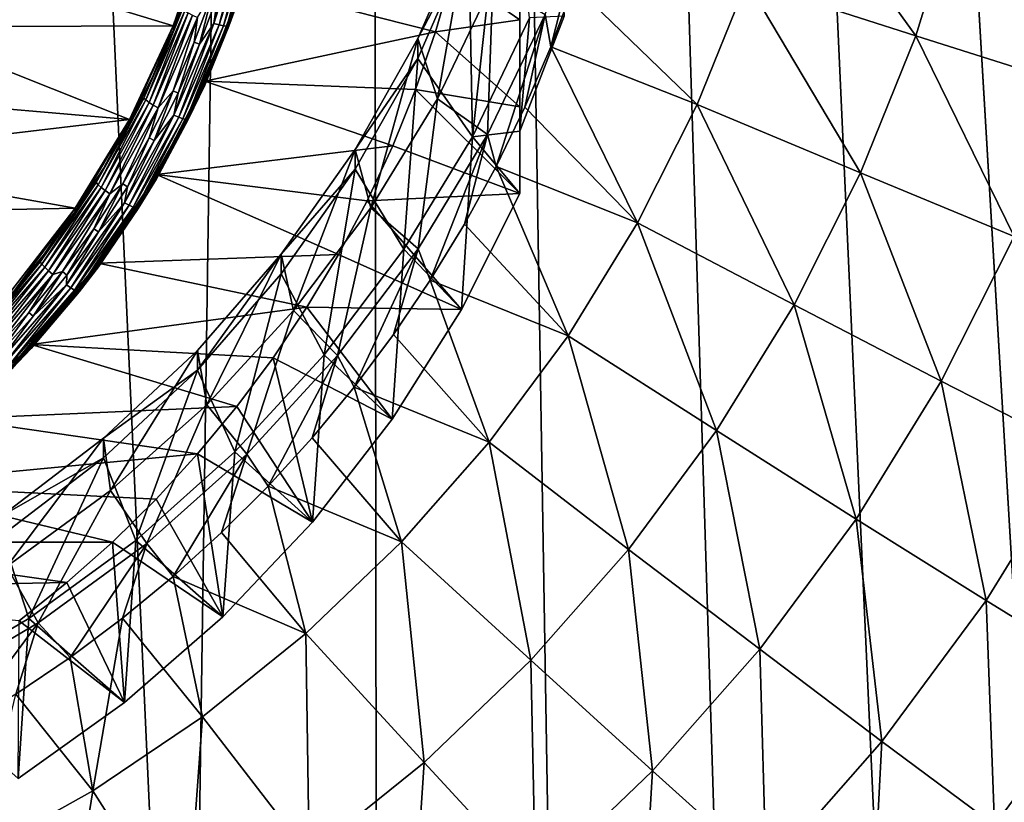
# Model space of a CAD drawing. Header units: metres. Extents: x -150 to 146, y -127 to 82.
# Tile 106 of 256: x 6.59 to 15.28, y -117.32 to -110.41. Entities that reach past the tile are written whole.
import ezdxf

# ---------------------------------------------------------------- set-up
doc = ezdxf.new("R2010")
doc.units = ezdxf.units.M
doc.layers.add('solid_ELLA_AP_WANNE_SW0001', color=7, linetype='CONTINUOUS')

msp = doc.modelspace()

# ---------------------------------------------------------------- linework, layer by layer
at = {"layer": 'solid_ELLA_AP_WANNE_SW0001'}
for points in [[(8.069506, -124.772972, 10.924814), (9.609135, -18.24229, 14.007813), (3.217331, -18.133785, 14.147997)], [(8.069506, -124.772972, 10.924814), (3.217331, -18.133785, 14.147997), (6.336342, -125.385605, 10.948417)], [(9.74049, -124.018448, 10.897388), (9.609135, -18.24229, 14.007813), (8.069506, -124.772972, 10.924814)], [(15.605437, -119.679863, 10.777008), (15.715783, -18.435972, 13.751907), (9.609135, -18.24229, 14.007813)], [(11.341341, -123.12355, 10.867428), (9.609135, -18.24229, 14.007813), (9.74049, -124.018448, 10.897388)], [(12.860622, -122.097183, 10.836285), (9.609135, -18.24229, 14.007813), (11.341341, -123.12355, 10.867428)], [(14.282817, -120.947792, 10.805685), (9.609135, -18.24229, 14.007813), (12.860622, -122.097183, 10.836285)], [(15.605437, -119.679863, 10.777008), (9.609135, -18.24229, 14.007813), (14.282817, -120.947792, 10.805685)], [(11, -111.389992, -10.121367), (11, -102.495956, -14.916968), (11, -101.944054, -11.786942)], [(11, -111.389992, -10.121367), (11, -101.944054, -11.786942), (11.393223, -110.375557, -10.30024)], [(11, -111.389992, -10.121367), (11, -103.322472, -14.947549), (11, -102.495956, -14.916968)], [(11, -111.389992, -10.121367), (11, -104.138756, -14.94891), (11, -103.322472, -14.947549)], [(11, -111.389992, -10.121367), (11, -104.943733, -14.921638), (11, -104.138756, -14.94891)], [(11, -111.389992, -10.121367), (11, -105.740669, -14.863973), (11, -104.943733, -14.921638)], [(11, -111.389992, -10.121367), (11, -106.532852, -14.774151), (11, -105.740669, -14.863973)], [(11, -111.389992, -10.121367), (11, -107.319183, -14.65276), (11, -106.532852, -14.774151)], [(11, -111.389992, -10.121367), (11, -108.099617, -14.497888), (11, -107.319183, -14.65276)], [(11, -111.389992, -10.121367), (11, -108.874748, -14.311351), (11, -108.099617, -14.497888)], [(10.582181, -111.440376, -5.441521), (10.890195, -108.646515, -5.934155), (10.550128, -109.714371, -5.745862)], [(10.582181, -111.440376, -5.441521), (11.086523, -110.389572, -5.626806), (10.890195, -108.646515, -5.934155)], [(11, -111.389992, -10.121367), (11, -109.643341, -14.092971), (11, -108.874748, -14.311351)], [(14.494483, -110.550865, -5.426901), (13.003397, -110.071625, -6.583673), (13.346187, -108.95327, -6.630088)], [(14.876576, -109.304268, -5.478639), (14.494483, -110.550865, -5.426901), (13.346187, -108.95327, -6.630088)], [(11.273271, -110.645973, -7.423166), (11.225051, -110.360588, -5.124204), (11.626775, -109.254959, -5.319156)], [(11.476524, -110.1017, -7.461612), (11.273271, -110.645973, -7.423166), (11.626775, -109.254959, -5.319156)], [(15.897645, -110.994141, -4.151845), (14.494483, -110.550865, -5.426901), (14.876576, -109.304268, -5.478639)], [(16.316727, -109.626869, -4.208591), (15.897645, -110.994141, -4.151845), (14.876576, -109.304268, -5.478639)], [(10.099364, -110.574776, -4.578723), (10.5501, -109.540825, -4.761036), (10.273368, -111.1045, -4.485319)], [(10.550128, -109.714371, -5.745862), (10.5501, -109.540825, -4.761036), (10.099364, -110.574776, -4.578723)], [(10.5501, -109.540825, -4.761036), (10.76309, -110.08419, -4.665226), (10.273368, -111.1045, -4.485319)], [(5.831067, -109.819786, -14.3584), (8.238558, -109.595337, -14.397978), (7.941921, -110.461922, -14.245175)], [(8.238558, -109.595337, -14.397978), (7.942751, -110.495583, -14.442325), (7.941921, -110.461922, -14.245175)], [(8.238558, -109.595337, -14.397978), (8.102434, -110.067535, -14.517802), (7.942751, -110.495583, -14.442325)], [(8.568995, -109.597496, -14.796903), (8.30057, -110.440025, -14.648341), (8.479196, -109.731522, -14.780134)], [(8.345866, -110.453079, -14.625776), (8.30057, -110.440025, -14.648341), (8.568995, -109.597496, -14.796903)], [(8.615755, -109.605957, -14.775147), (8.345866, -110.453079, -14.625776), (8.568995, -109.597496, -14.796903)], [(8.384768, -110.461746, -14.591969), (8.345866, -110.453079, -14.625776), (8.615755, -109.605957, -14.775147)], [(8.655913, -109.610672, -14.742037), (8.384768, -110.461746, -14.591969), (8.615755, -109.605957, -14.775147)], [(8.414618, -110.465439, -14.549229), (8.384768, -110.461746, -14.591969), (8.655913, -109.610672, -14.742037)], [(8.686729, -109.611336, -14.699831), (8.414618, -110.465439, -14.549229), (8.655913, -109.610672, -14.742037)], [(8.686729, -109.611336, -14.699831), (8.433378, -110.463898, -14.500474), (8.414618, -110.465439, -14.549229)], [(8.433378, -110.463898, -14.500474), (8.706097, -109.607887, -14.651412), (8.559508, -110.117882, -14.508924)], [(8.686729, -109.611336, -14.699831), (8.706097, -109.607887, -14.651412), (8.433378, -110.463898, -14.500474)], [(10.407017, -109.996269, -14.327283), (11, -109.643341, -14.092971), (11, -110.409096, -13.843281)], [(11, -111.389992, -10.121367), (11, -110.409096, -13.843281), (11, -109.643341, -14.092971)], [(8.30057, -110.440025, -14.648341), (8.338631, -110.181396, -14.700809), (8.479196, -109.731522, -14.780134)], [(10.099332, -110.748459, -5.563525), (10.550128, -109.714371, -5.745862), (10.099364, -110.574776, -4.578723)], [(10.582181, -111.440376, -5.441521), (10.550128, -109.714371, -5.745862), (10.099332, -110.748459, -5.563525)], [(5.49836, -110.471764, -14.243439), (5.831067, -109.819786, -14.3584), (7.941921, -110.461922, -14.245175)], [(8.559295, -110.082237, -14.312124), (10.407017, -109.996269, -14.327283), (10.256644, -110.513039, -14.236162)], [(10.256644, -110.513039, -14.236162), (10.407017, -109.996269, -14.327283), (11, -110.409096, -13.843281)], [(8.02412, -110.31459, -14.526595), (7.942751, -110.495583, -14.442325), (8.102434, -110.067535, -14.517802)], [(8.221221, -110.950516, -14.159023), (8.559295, -110.082237, -14.312124), (10.256644, -110.513039, -14.236162)], [(8.559508, -110.117882, -14.508924), (8.559295, -110.082237, -14.312124), (8.221221, -110.950516, -14.159023)], [(10.273368, -111.1045, -4.485319), (10.76309, -110.08419, -4.665226), (10.715216, -111.422112, -4.937029)], [(10.76309, -110.08419, -4.665226), (11.225051, -110.360588, -5.124204), (10.715216, -111.422112, -4.937029)], [(13.003397, -110.071625, -6.583673), (12.566918, -111.156906, -6.53863), (11.476524, -110.1017, -7.461612)], [(14.007957, -111.76059, -5.376693), (12.566918, -111.156906, -6.53863), (13.003397, -110.071625, -6.583673)], [(14.494483, -110.550865, -5.426901), (14.007957, -111.76059, -5.376693), (13.003397, -110.071625, -6.583673)], [(8.127172, -110.605598, -14.626011), (8.291231, -110.165733, -14.703572), (8.173636, -110.623779, -14.622806)], [(8.15679, -110.387573, -14.657536), (8.291231, -110.165733, -14.703572), (8.127172, -110.605598, -14.626011)], [(8.291231, -110.165733, -14.703572), (8.338631, -110.181396, -14.700809), (8.173636, -110.623779, -14.622806)], [(8.30057, -110.440025, -14.648341), (8.173636, -110.623779, -14.622806), (8.338631, -110.181396, -14.700809)], [(8.559508, -110.117882, -14.508924), (8.221221, -110.950516, -14.159023), (8.22191, -110.983994, -14.356205)], [(8.433378, -110.463898, -14.500474), (8.559508, -110.117882, -14.508924), (8.22191, -110.983994, -14.356205)], [(12.566918, -111.156906, -6.53863), (11.273271, -110.645973, -7.423166), (11.476524, -110.1017, -7.461612)], [(8.02412, -110.31459, -14.526595), (7.682299, -111.09903, -14.388278), (7.942751, -110.495583, -14.442325)], [(7.700215, -111.116074, -14.43432), (7.682299, -111.09903, -14.388278), (8.02412, -110.31459, -14.526595)], [(8.042834, -110.329803, -14.572961), (7.700215, -111.116074, -14.43432), (8.02412, -110.31459, -14.526595)], [(7.728755, -111.137062, -14.472742), (7.700215, -111.116074, -14.43432), (8.042834, -110.329803, -14.572961)], [(8.072643, -110.347885, -14.611897), (7.728755, -111.137062, -14.472742), (8.042834, -110.329803, -14.572961)], [(7.765968, -111.160568, -14.50092), (7.728755, -111.137062, -14.472742), (8.072643, -110.347885, -14.611897)], [(8.111513, -110.367584, -14.640744), (7.765968, -111.160568, -14.50092), (8.072643, -110.347885, -14.611897)], [(8.111513, -110.367584, -14.640744), (7.809316, -111.184982, -14.516931), (7.765968, -111.160568, -14.50092)], [(8.111513, -110.367584, -14.640744), (8.15679, -110.387573, -14.657536), (7.809316, -111.184982, -14.516931)], [(7.809316, -111.184982, -14.516931), (8.15679, -110.387573, -14.657536), (7.940194, -111.034164, -14.550444)], [(8.15679, -110.387573, -14.657536), (8.127172, -110.605598, -14.626011), (7.940194, -111.034164, -14.550444)], [(8.30057, -110.440025, -14.648341), (7.946972, -111.251488, -14.505259), (8.173636, -110.623779, -14.622806)], [(7.990338, -111.268974, -14.481913), (7.946972, -111.251488, -14.505259), (8.30057, -110.440025, -14.648341)], [(8.345866, -110.453079, -14.625776), (7.990338, -111.268974, -14.481913), (8.30057, -110.440025, -14.648341)], [(10.256644, -110.513039, -14.236162), (11, -110.409096, -13.843281), (11, -111.17569, -13.562815)], [(11, -111.389992, -10.121367), (11.086523, -110.389572, -5.626806), (10.582181, -111.440376, -5.441521)], [(10.790508, -111.702019, -7.348786), (10.715216, -111.422112, -4.937029), (11.225051, -110.360588, -5.124204)], [(11.044418, -111.179825, -7.385556), (10.790508, -111.702019, -7.348786), (11.225051, -110.360588, -5.124204)], [(11, -111.389992, -10.121367), (11.393223, -110.375557, -10.30024), (11.086523, -110.389572, -5.626806)], [(11, -111.389992, -10.121367), (11, -111.17569, -13.562815), (11, -110.409096, -13.843281)], [(11.273271, -110.645973, -7.423166), (11.044418, -111.179825, -7.385556), (11.225051, -110.360588, -5.124204)], [(5.094172, -111.077477, -14.136637), (5.49836, -110.471764, -14.243439), (7.554589, -111.286911, -14.099708)], [(5.49836, -110.471764, -14.243439), (7.941921, -110.461922, -14.245175), (7.554589, -111.286911, -14.099708)], [(7.941921, -110.461922, -14.245175), (7.75977, -110.91449, -14.368461), (7.554028, -111.323029, -14.296424)], [(7.941921, -110.461922, -14.245175), (7.554028, -111.323029, -14.296424), (7.554589, -111.286911, -14.099708)], [(7.682299, -111.09903, -14.388278), (7.75977, -110.91449, -14.368461), (7.942751, -110.495583, -14.442325)], [(7.941921, -110.461922, -14.245175), (7.942751, -110.495583, -14.442325), (7.75977, -110.91449, -14.368461)], [(8.027582, -111.281448, -14.447434), (7.990338, -111.268974, -14.481913), (8.345866, -110.453079, -14.625776)], [(8.384768, -110.461746, -14.591969), (8.027582, -111.281448, -14.447434), (8.345866, -110.453079, -14.625776)], [(8.056161, -111.288055, -14.40418), (8.027582, -111.281448, -14.447434), (8.384768, -110.461746, -14.591969)], [(8.414618, -110.465439, -14.549229), (8.056161, -111.288055, -14.40418), (8.384768, -110.461746, -14.591969)], [(8.414618, -110.465439, -14.549229), (8.074122, -111.288345, -14.355102), (8.056161, -111.288055, -14.40418)], [(8.074122, -111.288345, -14.355102), (8.433378, -110.463898, -14.500474), (8.22191, -110.983994, -14.356205)], [(8.414618, -110.465439, -14.549229), (8.433378, -110.463898, -14.500474), (8.074122, -111.288345, -14.355102)], [(8.221221, -110.950516, -14.159023), (10.256644, -110.513039, -14.236162), (10.080003, -111.02227, -14.146371)], [(10.080003, -111.02227, -14.146371), (10.256644, -110.513039, -14.236162), (11, -111.17569, -13.562815)], [(7.940194, -111.034164, -14.550444), (8.127172, -110.605598, -14.626011), (7.985593, -111.054794, -14.546806)], [(8.127172, -110.605598, -14.626011), (8.173636, -110.623779, -14.622806), (7.985593, -111.054794, -14.546806)], [(9.547958, -111.553635, -4.406124), (10.099364, -110.574776, -4.578723), (9.686936, -112.067505, -4.315515)], [(10.099332, -110.748459, -5.563525), (10.099364, -110.574776, -4.578723), (9.547958, -111.553635, -4.406124)], [(10.099364, -110.574776, -4.578723), (10.273368, -111.1045, -4.485319), (9.686936, -112.067505, -4.315515)], [(15.364019, -112.320984, -4.096776), (14.007957, -111.76059, -5.376693), (14.494483, -110.550865, -5.426901)], [(15.897645, -110.994141, -4.151845), (15.364019, -112.320984, -4.096776), (14.494483, -110.550865, -5.426901)], [(7.946972, -111.251488, -14.505259), (7.985593, -111.054794, -14.546806), (8.173636, -110.623779, -14.622806)], [(12.039896, -112.201286, -6.495284), (11.044418, -111.179825, -7.385556), (11.273271, -110.645973, -7.423166)], [(12.566918, -111.156906, -6.53863), (12.039896, -112.201286, -6.495284), (11.273271, -110.645973, -7.423166)], [(9.547919, -111.727356, -5.390918), (10.099332, -110.748459, -5.563525), (9.547958, -111.553635, -4.406124)], [(9.978149, -112.432312, -5.266616), (10.099332, -110.748459, -5.563525), (9.547919, -111.727356, -5.390918)], [(9.978149, -112.432312, -5.266616), (10.582181, -111.440376, -5.441521), (10.099332, -110.748459, -5.563525)], [(7.682299, -111.09903, -14.388278), (7.554028, -111.323029, -14.296424), (7.75977, -110.91449, -14.368461)], [(7.794495, -111.774605, -14.013714), (8.221221, -110.950516, -14.159023), (9.878389, -111.520027, -14.058602)], [(8.22191, -110.983994, -14.356205), (8.221221, -110.950516, -14.159023), (7.794495, -111.774605, -14.013714)], [(8.221221, -110.950516, -14.159023), (10.080003, -111.02227, -14.146371), (9.878389, -111.520027, -14.058602)], [(7.730457, -111.450172, -14.477091), (7.940194, -111.034164, -14.550444), (7.774662, -111.473175, -14.473034)], [(7.809316, -111.184982, -14.516931), (7.940194, -111.034164, -14.550444), (7.730457, -111.450172, -14.477091)], [(7.940194, -111.034164, -14.550444), (7.985593, -111.054794, -14.546806), (7.774662, -111.473175, -14.473034)], [(8.22191, -110.983994, -14.356205), (7.794495, -111.774605, -14.013714), (7.794229, -111.810616, -14.210449)], [(8.074122, -111.288345, -14.355102), (8.22191, -110.983994, -14.356205), (7.794229, -111.810616, -14.210449)], [(9.878389, -111.520027, -14.058602), (10.080003, -111.02227, -14.146371), (11, -111.941902, -13.251393)], [(10.080003, -111.02227, -14.146371), (11, -111.17569, -13.562815), (11, -111.941902, -13.251393)], [(4.61788, -111.636032, -14.038147), (5.094172, -111.077477, -14.136637), (7.554589, -111.286911, -14.099708)], [(7.682299, -111.09903, -14.388278), (7.261646, -111.84539, -14.256675), (7.554028, -111.323029, -14.296424)], [(7.278581, -111.864174, -14.30241), (7.261646, -111.84539, -14.256675), (7.682299, -111.09903, -14.388278)], [(7.700215, -111.116074, -14.43432), (7.278581, -111.864174, -14.30241), (7.682299, -111.09903, -14.388278)], [(7.305558, -111.887932, -14.340343), (7.278581, -111.864174, -14.30241), (7.700215, -111.116074, -14.43432)], [(7.728755, -111.137062, -14.472742), (7.305558, -111.887932, -14.340343), (7.700215, -111.116074, -14.43432)], [(7.340734, -111.915054, -14.367885), (7.305558, -111.887932, -14.340343), (7.728755, -111.137062, -14.472742)], [(7.765968, -111.160568, -14.50092), (7.340734, -111.915054, -14.367885), (7.728755, -111.137062, -14.472742)], [(7.946972, -111.251488, -14.505259), (7.774662, -111.473175, -14.473034), (7.985593, -111.054794, -14.546806)], [(9.686936, -112.067505, -4.315515), (10.273368, -111.1045, -4.485319), (10.102184, -112.429298, -4.759434)], [(10.273368, -111.1045, -4.485319), (10.715216, -111.422112, -4.937029), (10.102184, -112.429298, -4.759434)], [(7.765968, -111.160568, -14.50092), (7.381708, -111.94368, -14.383152), (7.340734, -111.915054, -14.367885)], [(7.765968, -111.160568, -14.50092), (7.809316, -111.184982, -14.516931), (7.381708, -111.94368, -14.383152)], [(7.381708, -111.94368, -14.383152), (7.809316, -111.184982, -14.516931), (7.496404, -111.857132, -14.405333)], [(7.809316, -111.184982, -14.516931), (7.730457, -111.450172, -14.477091), (7.496404, -111.857132, -14.405333)], [(12.039896, -112.201286, -6.495284), (10.790508, -111.702019, -7.348786), (11.044418, -111.179825, -7.385556)], [(11, -111.389992, -10.121367), (11, -111.941902, -13.251393), (11, -111.17569, -13.562815)], [(13.420503, -112.924736, -5.328377), (12.039896, -112.201286, -6.495284), (12.566918, -111.156906, -6.53863)], [(14.007957, -111.76059, -5.376693), (13.420503, -112.924736, -5.328377), (12.566918, -111.156906, -6.53863)], [(4.61788, -111.636032, -14.038147), (7.554589, -111.286911, -14.099708), (7.075763, -112.070198, -13.961592)], [(7.554589, -111.286911, -14.099708), (7.076741, -112.104233, -14.158676), (7.075763, -112.070198, -13.961592)], [(7.554589, -111.286911, -14.099708), (7.326129, -111.720001, -14.226428), (7.076741, -112.104233, -14.158676)], [(7.554589, -111.286911, -14.099708), (7.554028, -111.323029, -14.296424), (7.326129, -111.720001, -14.226428)], [(7.946972, -111.251488, -14.505259), (7.511827, -112.02356, -14.369122), (7.774662, -111.473175, -14.473034)], [(7.552818, -112.045258, -14.345033), (7.511827, -112.02356, -14.369122), (7.946972, -111.251488, -14.505259)], [(7.990338, -111.268974, -14.481913), (7.552818, -112.045258, -14.345033), (7.946972, -111.251488, -14.505259)], [(7.588023, -112.061348, -14.309916), (7.552818, -112.045258, -14.345033), (7.990338, -111.268974, -14.481913)], [(8.027582, -111.281448, -14.447434), (7.588023, -112.061348, -14.309916), (7.990338, -111.268974, -14.481913)], [(7.615037, -112.070732, -14.266172), (7.588023, -112.061348, -14.309916), (8.027582, -111.281448, -14.447434)], [(8.056161, -111.288055, -14.40418), (7.615037, -112.070732, -14.266172), (8.027582, -111.281448, -14.447434)], [(8.056161, -111.288055, -14.40418), (7.632015, -112.072769, -14.216786), (7.615037, -112.070732, -14.266172)], [(8.056161, -111.288055, -14.40418), (8.074122, -111.288345, -14.355102), (7.632015, -112.072769, -14.216786)], [(7.632015, -112.072769, -14.216786), (8.074122, -111.288345, -14.355102), (7.794229, -111.810616, -14.210449)], [(7.261646, -111.84539, -14.256675), (7.326129, -111.720001, -14.226428), (7.554028, -111.323029, -14.296424)], [(11, -111.389992, -10.121367), (10.582181, -111.440376, -5.441521), (11, -111.941902, -13.251393)], [(7.496404, -111.857132, -14.405333), (7.730457, -111.450172, -14.477091), (7.539274, -111.882469, -14.400865)], [(7.511827, -112.02356, -14.369122), (7.539274, -111.882469, -14.400865), (7.774662, -111.473175, -14.473034)], [(7.730457, -111.450172, -14.477091), (7.774662, -111.473175, -14.473034), (7.539274, -111.882469, -14.400865)], [(10.485936, -112.965111, -13.070974), (10.582181, -111.440376, -5.441521), (9.978149, -112.432312, -5.266616)], [(10.209997, -112.706528, -7.277293), (10.102184, -112.429298, -4.759434), (10.715216, -111.422112, -4.937029)], [(10.512147, -112.211319, -7.312733), (10.209997, -112.706528, -7.277293), (10.715216, -111.422112, -4.937029)], [(11, -111.941902, -13.251393), (10.582181, -111.440376, -5.441521), (10.485936, -112.965111, -13.070974)], [(10.790508, -111.702019, -7.348786), (10.512147, -112.211319, -7.312733), (10.715216, -111.422112, -4.937029)], [(7.794495, -111.774605, -14.013714), (9.878389, -111.520027, -14.058602), (9.651903, -112.005196, -13.973054)], [(8.895188, -112.476807, -4.243343), (9.547958, -111.553635, -4.406124), (9.004086, -112.974396, -4.155605)], [(9.547919, -111.727356, -5.390918), (9.547958, -111.553635, -4.406124), (8.895188, -112.476807, -4.243343)], [(9.547958, -111.553635, -4.406124), (9.686936, -112.067505, -4.315515), (9.004086, -112.974396, -4.155605)], [(9.651903, -112.005196, -13.973054), (9.878389, -111.520027, -14.058602), (11, -111.941902, -13.251393)], [(4.08253, -112.133949, -13.950352), (4.61788, -111.636032, -14.038147), (7.075763, -112.070198, -13.961592)], [(7.261646, -111.84539, -14.256675), (7.076741, -112.104233, -14.158676), (7.326129, -111.720001, -14.226428)], [(8.895231, -112.650421, -5.228157), (9.547919, -111.727356, -5.390918), (8.895188, -112.476807, -4.243343)], [(9.274757, -113.366547, -5.101886), (9.547919, -111.727356, -5.390918), (8.895231, -112.650421, -5.228157)], [(9.274757, -113.366547, -5.101886), (9.978149, -112.432312, -5.266616), (9.547919, -111.727356, -5.390918)], [(11.426126, -113.19725, -6.453948), (10.512147, -112.211319, -7.312733), (10.790508, -111.702019, -7.348786)], [(12.039896, -112.201286, -6.495284), (11.426126, -113.19725, -6.453948), (10.790508, -111.702019, -7.348786)], [(7.280018, -112.555122, -13.876087), (7.794495, -111.774605, -14.013714), (9.399132, -112.481247, -13.889113)], [(7.794229, -111.810616, -14.210449), (7.794495, -111.774605, -14.013714), (7.280018, -112.555122, -13.876087)], [(7.794229, -111.810616, -14.210449), (7.280018, -112.555122, -13.876087), (7.281153, -112.588676, -14.073256)], [(7.632015, -112.072769, -14.216786), (7.794229, -111.810616, -14.210449), (7.281153, -112.588676, -14.073256)], [(7.794495, -111.774605, -14.013714), (9.651903, -112.005196, -13.973054), (9.399132, -112.481247, -13.889113)], [(14.719695, -113.597824, -4.043783), (13.420503, -112.924736, -5.328377), (14.007957, -111.76059, -5.376693)], [(15.364019, -112.320984, -4.096776), (14.719695, -113.597824, -4.043783), (14.007957, -111.76059, -5.376693)], [(7.261646, -111.84539, -14.256675), (6.766479, -112.546005, -14.133137), (7.076741, -112.104233, -14.158676)], [(6.782259, -112.566422, -14.178584), (6.766479, -112.546005, -14.133137), (7.261646, -111.84539, -14.256675)], [(7.278581, -111.864174, -14.30241), (6.782259, -112.566422, -14.178584), (7.261646, -111.84539, -14.256675)], [(6.807396, -112.592789, -14.216059), (6.782259, -112.566422, -14.178584), (7.278581, -111.864174, -14.30241)], [(7.305558, -111.887932, -14.340343), (6.807396, -112.592789, -14.216059), (7.278581, -111.864174, -14.30241)], [(6.840174, -112.623306, -14.243001), (6.807396, -112.592789, -14.216059), (7.305558, -111.887932, -14.340343)], [(7.340734, -111.915054, -14.367885), (6.840174, -112.623306, -14.243001), (7.305558, -111.887932, -14.340343)], [(7.340734, -111.915054, -14.367885), (6.878354, -112.655884, -14.257571), (6.840174, -112.623306, -14.243001)], [(7.340734, -111.915054, -14.367885), (7.381708, -111.94368, -14.383152), (6.878354, -112.655884, -14.257571)], [(7.240037, -112.252007, -14.335706), (7.496404, -111.857132, -14.405333), (7.281446, -112.279602, -14.33084)], [(7.381708, -111.94368, -14.383152), (7.496404, -111.857132, -14.405333), (7.240037, -112.252007, -14.335706)], [(7.496404, -111.857132, -14.405333), (7.539274, -111.882469, -14.400865), (7.281446, -112.279602, -14.33084)], [(7.511827, -112.02356, -14.369122), (7.281446, -112.279602, -14.33084), (7.539274, -111.882469, -14.400865)], [(6.878354, -112.655884, -14.257571), (7.381708, -111.94368, -14.383152), (6.963569, -112.631325, -14.268821)], [(7.381708, -111.94368, -14.383152), (7.240037, -112.252007, -14.335706), (6.963569, -112.631325, -14.268821)], [(9.399132, -112.481247, -13.889113), (9.651903, -112.005196, -13.973054), (10.485936, -112.965111, -13.070974)], [(9.651903, -112.005196, -13.973054), (11, -111.941902, -13.251393), (10.485936, -112.965111, -13.070974)], [(4.08253, -112.133949, -13.950352), (7.075763, -112.070198, -13.961592), (6.517297, -112.794197, -13.833932)], [(7.075763, -112.070198, -13.961592), (6.806596, -112.474609, -14.093369), (6.516486, -112.83004, -14.030697)], [(7.075763, -112.070198, -13.961592), (6.516486, -112.83004, -14.030697), (6.517297, -112.794197, -13.833932)], [(7.075763, -112.070198, -13.961592), (7.076741, -112.104233, -14.158676), (6.806596, -112.474609, -14.093369)], [(7.511827, -112.02356, -14.369122), (6.9996, -112.748314, -14.241327), (7.281446, -112.279602, -14.33084)], [(7.037796, -112.773972, -14.216541), (6.9996, -112.748314, -14.241327), (7.511827, -112.02356, -14.369122)], [(7.552818, -112.045258, -14.345033), (7.037796, -112.773972, -14.216541), (7.511827, -112.02356, -14.369122)], [(7.070601, -112.793457, -14.180826), (7.037796, -112.773972, -14.216541), (7.552818, -112.045258, -14.345033)], [(7.588023, -112.061348, -14.309916), (7.070601, -112.793457, -14.180826), (7.552818, -112.045258, -14.345033)], [(7.095772, -112.805443, -14.136622), (7.070601, -112.793457, -14.180826), (7.588023, -112.061348, -14.309916)], [(7.615037, -112.070732, -14.266172), (7.095772, -112.805443, -14.136622), (7.588023, -112.061348, -14.309916)], [(7.615037, -112.070732, -14.266172), (7.111593, -112.80912, -14.086948), (7.095772, -112.805443, -14.136622)], [(7.615037, -112.070732, -14.266172), (7.632015, -112.072769, -14.216786), (7.111593, -112.80912, -14.086948)], [(7.111593, -112.80912, -14.086948), (7.632015, -112.072769, -14.216786), (7.281153, -112.588676, -14.073256)], [(9.004086, -112.974396, -4.155605), (9.686936, -112.067505, -4.315515), (9.391862, -113.372452, -4.59313)], [(9.686936, -112.067505, -4.315515), (10.102184, -112.429298, -4.759434), (9.391862, -113.372452, -4.59313)], [(6.766479, -112.546005, -14.133137), (6.806596, -112.474609, -14.093369), (7.076741, -112.104233, -14.158676)], [(6.963569, -112.631325, -14.268821), (7.240037, -112.252007, -14.335706), (7.0034, -112.661095, -14.263573)], [(7.240037, -112.252007, -14.335706), (7.281446, -112.279602, -14.33084), (7.0034, -112.661095, -14.263573)], [(11.426126, -113.19725, -6.453948), (10.209997, -112.706528, -7.277293), (10.512147, -112.211319, -7.312733)], [(12.736353, -114.034912, -5.282301), (11.426126, -113.19725, -6.453948), (12.039896, -112.201286, -6.495284)], [(13.420503, -112.924736, -5.328377), (12.736353, -114.034912, -5.282301), (12.039896, -112.201286, -6.495284)], [(6.9996, -112.748314, -14.241327), (7.0034, -112.661095, -14.263573), (7.281446, -112.279602, -14.33084)], [(15.929605, -114.216423, -2.6493), (14.719695, -113.597824, -4.043783), (15.364019, -112.320984, -4.096776)], [(9.874022, -113.934692, -12.900011), (9.978149, -112.432312, -5.266616), (9.274757, -113.366547, -5.101886)], [(9.537186, -113.650505, -7.20981), (9.391862, -113.372452, -4.59313), (10.102184, -112.429298, -4.759434)], [(9.884759, -113.186607, -7.242936), (9.537186, -113.650505, -7.20981), (10.102184, -112.429298, -4.759434)], [(10.485936, -112.965111, -13.070974), (9.978149, -112.432312, -5.266616), (9.874022, -113.934692, -12.900011)], [(10.209997, -112.706528, -7.277293), (9.884759, -113.186607, -7.242936), (10.102184, -112.429298, -4.759434)], [(6.766479, -112.546005, -14.133137), (6.516486, -112.83004, -14.030697), (6.806596, -112.474609, -14.093369)], [(7.280018, -112.555122, -13.876087), (9.399132, -112.481247, -13.889113), (9.121982, -112.945015, -13.807339)], [(8.154835, -113.326622, -4.093498), (8.895188, -112.476807, -4.243343), (8.238528, -113.806107, -4.008953)], [(8.154907, -113.500191, -5.078321), (8.895188, -112.476807, -4.243343), (8.154835, -113.326622, -4.093498)], [(8.154907, -113.500191, -5.078321), (8.895231, -112.650421, -5.228157), (8.895188, -112.476807, -4.243343)], [(8.895188, -112.476807, -4.243343), (9.004086, -112.974396, -4.155605), (8.238528, -113.806107, -4.008953)], [(9.121982, -112.945015, -13.807339), (9.399132, -112.481247, -13.889113), (10.485936, -112.965111, -13.070974)], [(6.766479, -112.546005, -14.133137), (6.201879, -113.193695, -14.018932), (6.516486, -112.83004, -14.030697)], [(6.216342, -113.215622, -14.064113), (6.201879, -113.193695, -14.018932), (6.766479, -112.546005, -14.133137)], [(6.782259, -112.566422, -14.178584), (6.216342, -113.215622, -14.064113), (6.766479, -112.546005, -14.133137)], [(6.239382, -113.244392, -14.101163), (6.216342, -113.215622, -14.064113), (6.782259, -112.566422, -14.178584)], [(6.807396, -112.592789, -14.216059), (6.239382, -113.244392, -14.101163), (6.782259, -112.566422, -14.178584)], [(6.269425, -113.278046, -14.127552), (6.239382, -113.244392, -14.101163), (6.807396, -112.592789, -14.216059)], [(6.840174, -112.623306, -14.243001), (6.269425, -113.278046, -14.127552), (6.807396, -112.592789, -14.216059)], [(7.281153, -112.588676, -14.073256), (6.6891, -113.273582, -13.749403), (6.688303, -113.309662, -13.946126)], [(7.111593, -112.80912, -14.086948), (7.281153, -112.588676, -14.073256), (6.688303, -113.309662, -13.946126)], [(6.6891, -113.273582, -13.749403), (7.280018, -112.555122, -13.876087), (9.121982, -112.945015, -13.807339)], [(7.281153, -112.588676, -14.073256), (7.280018, -112.555122, -13.876087), (6.6891, -113.273582, -13.749403)], [(6.840174, -112.623306, -14.243001), (6.304419, -113.314278, -14.141479), (6.269425, -113.278046, -14.127552)], [(6.840174, -112.623306, -14.243001), (6.878354, -112.655884, -14.257571), (6.304419, -113.314278, -14.141479)], [(6.304419, -113.314278, -14.141479), (6.878354, -112.655884, -14.257571), (6.350866, -113.340668, -14.143745)], [(6.878354, -112.655884, -14.257571), (6.668071, -112.993088, -14.205033), (6.350866, -113.340668, -14.143745)], [(6.668071, -112.993088, -14.205033), (6.963569, -112.631325, -14.268821), (6.706218, -113.024918, -14.19942)], [(6.878354, -112.655884, -14.257571), (6.963569, -112.631325, -14.268821), (6.668071, -112.993088, -14.205033)], [(6.963569, -112.631325, -14.268821), (7.0034, -112.661095, -14.263573), (6.706218, -113.024918, -14.19942)], [(6.9996, -112.748314, -14.241327), (6.706218, -113.024918, -14.19942), (7.0034, -112.661095, -14.263573)], [(8.486245, -114.223251, -4.950825), (8.895231, -112.650421, -5.228157), (8.154907, -113.500191, -5.078321)], [(8.486245, -114.223251, -4.950825), (9.274757, -113.366547, -5.101886), (8.895231, -112.650421, -5.228157)], [(6.9996, -112.748314, -14.241327), (6.415548, -113.41832, -14.123188), (6.706218, -113.024918, -14.19942)], [(6.450557, -113.447624, -14.097756), (6.415548, -113.41832, -14.123188), (6.9996, -112.748314, -14.241327)], [(7.037796, -112.773972, -14.216541), (6.450557, -113.447624, -14.097756), (6.9996, -112.748314, -14.241327)], [(6.480624, -113.470253, -14.061488), (6.450557, -113.447624, -14.097756), (7.037796, -112.773972, -14.216541)], [(7.070601, -112.793457, -14.180826), (6.480624, -113.470253, -14.061488), (7.037796, -112.773972, -14.216541)], [(10.73003, -114.137619, -6.414919), (9.884759, -113.186607, -7.242936), (10.209997, -112.706528, -7.277293)], [(11.426126, -113.19725, -6.453948), (10.73003, -114.137619, -6.414919), (10.209997, -112.706528, -7.277293)], [(6.503695, -113.484657, -14.01686), (6.480624, -113.470253, -14.061488), (7.070601, -112.793457, -14.180826)], [(7.095772, -112.805443, -14.136622), (6.503695, -113.484657, -14.01686), (7.070601, -112.793457, -14.180826)], [(7.095772, -112.805443, -14.136622), (6.518196, -113.489845, -13.966918), (6.503695, -113.484657, -14.01686)], [(7.095772, -112.805443, -14.136622), (7.111593, -112.80912, -14.086948), (6.518196, -113.489845, -13.966918)], [(6.518196, -113.489845, -13.966918), (7.111593, -112.80912, -14.086948), (6.688303, -113.309662, -13.946126)], [(6.6891, -113.273582, -13.749403), (9.121982, -112.945015, -13.807339), (8.822526, -113.392952, -13.728355)], [(8.822526, -113.392952, -13.728355), (9.121982, -112.945015, -13.807339), (9.874022, -113.934692, -12.900011)], [(9.121982, -112.945015, -13.807339), (10.485936, -112.965111, -13.070974), (9.874022, -113.934692, -12.900011)], [(13.969316, -114.815468, -3.993246), (12.736353, -114.034912, -5.282301), (13.420503, -112.924736, -5.328377)], [(14.719695, -113.597824, -4.043783), (13.969316, -114.815468, -3.993246), (13.420503, -112.924736, -5.328377)], [(6.350866, -113.340668, -14.143745), (6.668071, -112.993088, -14.205033), (6.387205, -113.374481, -14.137782)], [(6.668071, -112.993088, -14.205033), (6.706218, -113.024918, -14.19942), (6.387205, -113.374481, -14.137782)], [(6.415548, -113.41832, -14.123188), (6.387205, -113.374481, -14.137782), (6.706218, -113.024918, -14.19942)], [(8.238528, -113.806107, -4.008953), (9.004086, -112.974396, -4.155605), (8.591094, -114.242493, -4.439719)], [(9.004086, -112.974396, -4.155605), (9.391862, -113.372452, -4.59313), (8.591094, -114.242493, -4.439719)], [(10.73003, -114.137619, -6.414919), (9.537186, -113.650505, -7.20981), (9.884759, -113.186607, -7.242936)], [(11.960438, -115.083115, -5.238797), (10.73003, -114.137619, -6.414919), (11.426126, -113.19725, -6.453948)], [(12.736353, -114.034912, -5.282301), (11.960438, -115.083115, -5.238797), (11.426126, -113.19725, -6.453948)], [(6.020804, -113.931725, -13.633355), (6.6891, -113.273582, -13.749403), (8.501653, -113.823189, -13.652493)], [(6.688303, -113.309662, -13.946126), (6.6891, -113.273582, -13.749403), (6.020804, -113.931725, -13.633355)], [(6.688303, -113.309662, -13.946126), (6.020804, -113.931725, -13.633355), (6.022175, -113.965675, -13.830455)], [(6.518196, -113.489845, -13.966918), (6.688303, -113.309662, -13.946126), (6.022175, -113.965675, -13.830455)], [(6.6891, -113.273582, -13.749403), (8.822526, -113.392952, -13.728355), (8.501653, -113.823189, -13.652493)], [(7.326941, -114.101196, -3.95692), (8.154835, -113.326622, -4.093498), (7.388967, -114.564301, -3.875262)], [(8.154907, -113.500191, -5.078321), (8.154835, -113.326622, -4.093498), (7.326941, -114.101196, -3.95692)], [(8.154835, -113.326622, -4.093498), (8.238528, -113.806107, -4.008953), (7.388967, -114.564301, -3.875262)], [(9.169965, -114.841606, -12.740097), (9.274757, -113.366547, -5.101886), (8.486245, -114.223251, -4.950825)], [(8.501653, -113.823189, -13.652493), (8.822526, -113.392952, -13.728355), (9.169965, -114.841606, -12.740097)], [(8.778344, -114.525467, -7.146858), (8.591094, -114.242493, -4.439719), (9.391862, -113.372452, -4.59313)], [(9.168094, -114.097137, -7.177818), (8.778344, -114.525467, -7.146858), (9.391862, -113.372452, -4.59313)], [(8.822526, -113.392952, -13.728355), (9.874022, -113.934692, -12.900011), (9.169965, -114.841606, -12.740097)], [(9.537186, -113.650505, -7.20981), (9.168094, -114.097137, -7.177818), (9.391862, -113.372452, -4.59313)], [(9.874022, -113.934692, -12.900011), (9.274757, -113.366547, -5.101886), (9.169965, -114.841606, -12.740097)], [(7.326931, -114.274834, -4.94173), (8.154907, -113.500191, -5.078321), (7.326941, -114.101196, -3.95692)], [(7.61127, -115.004173, -4.813127), (8.154907, -113.500191, -5.078321), (7.326931, -114.274834, -4.94173)], [(7.61127, -115.004173, -4.813127), (8.486245, -114.223251, -4.950825), (8.154907, -113.500191, -5.078321)], [(9.956624, -115.015625, -6.378479), (9.168094, -114.097137, -7.177818), (9.537186, -113.650505, -7.20981)], [(10.73003, -114.137619, -6.414919), (9.956624, -115.015625, -6.378479), (9.537186, -113.650505, -7.20981)], [(15.117546, -115.534157, -2.59461), (13.969316, -114.815468, -3.993246), (14.719695, -113.597824, -4.043783)], [(15.929605, -114.216423, -2.6493), (15.117546, -115.534157, -2.59461), (14.719695, -113.597824, -4.043783)], [(6.020804, -113.931725, -13.633355), (8.501653, -113.823189, -13.652493), (8.156879, -114.239182, -13.579142)], [(7.388967, -114.564301, -3.875262), (8.238528, -113.806107, -4.008953), (7.707593, -115.031036, -4.300677)], [(8.238528, -113.806107, -4.008953), (8.591094, -114.242493, -4.439719), (7.707593, -115.031036, -4.300677)], [(8.156879, -114.239182, -13.579142), (8.501653, -113.823189, -13.652493), (9.169965, -114.841606, -12.740097)], [(5.291258, -114.513672, -13.530743), (6.020804, -113.931725, -13.633355), (8.156879, -114.239182, -13.579142)], [(13.118287, -115.965149, -3.94553), (11.960438, -115.083115, -5.238797), (12.736353, -114.034912, -5.282301)], [(13.969316, -114.815468, -3.993246), (13.118287, -115.965149, -3.94553), (12.736353, -114.034912, -5.282301)], [(6.427729, -114.78717, -3.835964), (7.326941, -114.101196, -3.95692), (6.473409, -115.233154, -3.757325)], [(7.326931, -114.274834, -4.94173), (7.326941, -114.101196, -3.95692), (6.427729, -114.78717, -3.835964)], [(7.326941, -114.101196, -3.95692), (7.388967, -114.564301, -3.875262), (6.473409, -115.233154, -3.757325)], [(9.956624, -115.015625, -6.378479), (8.778344, -114.525467, -7.146858), (9.168094, -114.097137, -7.177818)], [(11.098348, -116.061798, -5.198178), (9.956624, -115.015625, -6.378479), (10.73003, -114.137619, -6.414919)], [(11.960438, -115.083115, -5.238797), (11.098348, -116.061798, -5.198178), (10.73003, -114.137619, -6.414919)], [(5.291258, -114.513672, -13.530743), (8.156879, -114.239182, -13.579142), (7.790471, -114.638596, -13.508715)], [(8.380338, -115.677391, -12.592727), (8.486245, -114.223251, -4.950825), (7.61127, -115.004173, -4.813127)], [(7.940545, -115.323578, -7.089062), (7.707593, -115.031036, -4.300677), (8.591094, -114.242493, -4.439719)], [(7.790471, -114.638596, -13.508715), (8.156879, -114.239182, -13.579142), (8.380338, -115.677391, -12.592727)], [(8.368848, -114.93457, -7.11718), (7.940545, -115.323578, -7.089062), (8.591094, -114.242493, -4.439719)], [(8.156879, -114.239182, -13.579142), (9.169965, -114.841606, -12.740097), (8.380338, -115.677391, -12.592727)], [(8.778344, -114.525467, -7.146858), (8.368848, -114.93457, -7.11718), (8.591094, -114.242493, -4.439719)], [(9.169965, -114.841606, -12.740097), (8.486245, -114.223251, -4.950825), (8.380338, -115.677391, -12.592727)], [(16.174074, -116.186615, -1.094883), (15.117546, -115.534157, -2.59461), (15.929605, -114.216423, -2.6493)], [(6.427677, -114.960854, -4.820765), (7.326931, -114.274834, -4.94173), (6.427729, -114.78717, -3.835964)], [(6.668241, -115.69313, -4.691646), (7.326931, -114.274834, -4.94173), (6.427677, -114.960854, -4.820765)], [(6.668241, -115.69313, -4.691646), (7.61127, -115.004173, -4.813127), (7.326931, -114.274834, -4.94173)], [(4.498698, -115.020332, -13.441405), (5.291258, -114.513672, -13.530743), (7.405241, -115.018341, -13.441755)], [(5.291258, -114.513672, -13.530743), (7.790471, -114.638596, -13.508715), (7.405241, -115.018341, -13.441755)], [(9.111481, -115.824928, -6.34489), (8.368848, -114.93457, -7.11718), (8.778344, -114.525467, -7.146858)], [(9.956624, -115.015625, -6.378479), (9.111481, -115.824928, -6.34489), (8.778344, -114.525467, -7.146858)], [(6.473409, -115.233154, -3.757325), (7.388967, -114.564301, -3.875262), (6.749875, -115.730492, -4.177344)], [(7.388967, -114.564301, -3.875262), (7.707593, -115.031036, -4.300677), (6.749875, -115.730492, -4.177344)], [(7.405241, -115.018341, -13.441755), (7.790471, -114.638596, -13.508715), (8.380338, -115.677391, -12.592727)], [(14.196566, -116.778336, -2.542972), (13.118287, -115.965149, -3.94553), (13.969316, -114.815468, -3.993246)], [(15.117546, -115.534157, -2.59461), (14.196566, -116.778336, -2.542972), (13.969316, -114.815468, -3.993246)], [(5.655399, -116.290733, -4.586272), (6.668241, -115.69313, -4.691646), (6.427677, -114.960854, -4.820765)], [(9.111481, -115.824928, -6.34489), (7.940545, -115.323578, -7.089062), (8.368848, -114.93457, -7.11718)], [(3.661897, -115.440575, -13.367305), (4.498698, -115.020332, -13.441405), (7.003088, -115.376183, -13.378658)], [(4.498698, -115.020332, -13.441405), (7.405241, -115.018341, -13.441755), (7.003088, -115.376183, -13.378658)], [(7.512507, -116.434242, -12.459273), (7.61127, -115.004173, -4.813127), (6.668241, -115.69313, -4.691646)], [(7.031438, -116.037872, -7.03722), (6.749875, -115.730492, -4.177344), (7.707593, -115.031036, -4.300677)], [(7.003088, -115.376183, -13.378658), (7.405241, -115.018341, -13.441755), (7.512507, -116.434242, -12.459273)], [(7.494407, -115.69162, -7.062434), (7.031438, -116.037872, -7.03722), (7.707593, -115.031036, -4.300677)], [(7.405241, -115.018341, -13.441755), (8.380338, -115.677391, -12.592727), (7.512507, -116.434242, -12.459273)], [(7.940545, -115.323578, -7.089062), (7.494407, -115.69162, -7.062434), (7.707593, -115.031036, -4.300677)], [(8.380338, -115.677391, -12.592727), (7.61127, -115.004173, -4.813127), (7.512507, -116.434242, -12.459273)], [(10.156293, -116.963905, -5.160737), (9.111481, -115.824928, -6.34489), (9.956624, -115.015625, -6.378479)], [(11.098348, -116.061798, -5.198178), (10.156293, -116.963905, -5.160737), (9.956624, -115.015625, -6.378479)], [(12.17274, -117.038574, -3.900979), (11.098348, -116.061798, -5.198178), (11.960438, -115.083115, -5.238797)], [(13.118287, -115.965149, -3.94553), (12.17274, -117.038574, -3.900979), (11.960438, -115.083115, -5.238797)], [(6.473409, -115.233154, -3.757325), (6.749875, -115.730492, -4.177344), (5.727164, -116.334129, -4.070907)], [(3.661897, -115.440575, -13.367305), (7.003088, -115.376183, -13.378658), (6.580721, -115.715012, -13.318913)], [(6.580721, -115.715012, -13.318913), (7.003088, -115.376183, -13.378658), (7.512507, -116.434242, -12.459273)], [(8.20069, -116.559708, -6.314394), (7.494407, -115.69162, -7.062434), (7.940545, -115.323578, -7.089062)], [(9.111481, -115.824928, -6.34489), (8.20069, -116.559708, -6.314394), (7.940545, -115.323578, -7.089062)], [(15.188728, -117.517738, -1.039637), (14.196566, -116.778336, -2.542972), (15.117546, -115.534157, -2.59461)], [(16.174074, -116.186615, -1.094883), (15.188728, -117.517738, -1.039637), (15.117546, -115.534157, -2.59461)], [(6.574573, -117.105095, -12.340983), (6.668241, -115.69313, -4.691646), (5.655399, -116.290733, -4.586272)], [(6.059287, -116.662033, -6.991547), (5.727164, -116.334129, -4.070907), (6.749875, -115.730492, -4.177344)], [(6.552696, -116.361565, -7.013486), (6.059287, -116.662033, -6.991547), (6.749875, -115.730492, -4.177344)], [(7.031438, -116.037872, -7.03722), (6.552696, -116.361565, -7.013486), (6.749875, -115.730492, -4.177344)], [(7.512507, -116.434242, -12.459273), (6.668241, -115.69313, -4.691646), (6.574573, -117.105095, -12.340983)], [(6.580721, -115.715012, -13.318913), (7.512507, -116.434242, -12.459273), (6.574573, -117.105095, -12.340983)], [(7.230813, -117.214661, -6.287211), (7.031438, -116.037872, -7.03722), (7.494407, -115.69162, -7.062434)], [(8.20069, -116.559708, -6.314394), (7.230813, -117.214661, -6.287211), (7.494407, -115.69162, -7.062434)], [(9.141063, -117.782944, -5.126744), (8.20069, -116.559708, -6.314394), (9.111481, -115.824928, -6.34489)], [(10.156293, -116.963905, -5.160737), (9.141063, -117.782944, -5.126744), (9.111481, -115.824928, -6.34489)], [(13.173298, -117.939987, -2.494759), (12.17274, -117.038574, -3.900979), (13.118287, -115.965149, -3.94553)], [(14.196566, -116.778336, -2.542972), (13.173298, -117.939987, -2.494759), (13.118287, -115.965149, -3.94553)], [(7.230813, -117.214661, -6.287211), (6.552696, -116.361565, -7.013486), (7.031438, -116.037872, -7.03722)], [(11.139489, -118.028008, -3.859914), (10.156293, -116.963905, -5.160737), (11.098348, -116.061798, -5.198178)], [(12.17274, -117.038574, -3.900979), (11.139489, -118.028008, -3.859914), (11.098348, -116.061798, -5.198178)], [(16.088724, -118.178917, 0.55535), (15.188728, -117.517738, -1.039637), (16.174074, -116.186615, -1.094883)], [(7.230813, -117.214661, -6.287211), (6.208838, -117.78508, -6.263537), (6.552696, -116.361565, -7.013486)], [(8.05997, -118.513008, -5.096444), (7.230813, -117.214661, -6.287211), (8.20069, -116.559708, -6.314394)], [(9.141063, -117.782944, -5.126744), (8.05997, -118.513008, -5.096444), (8.20069, -116.559708, -6.314394)], [(14.093947, -118.760582, -0.988054), (13.173298, -117.939987, -2.494759), (14.196566, -116.778336, -2.542972)], [(15.188728, -117.517738, -1.039637), (14.093947, -118.760582, -0.988054), (14.196566, -116.778336, -2.542972)], [(10.025977, -118.926338, -3.82263), (9.141063, -117.782944, -5.126744), (10.156293, -116.963905, -5.160737)], [(11.139489, -118.028008, -3.859914), (10.025977, -118.926338, -3.82263), (10.156293, -116.963905, -5.160737)], [(12.055117, -119.010757, -2.450318), (11.139489, -118.028008, -3.859914), (12.17274, -117.038574, -3.900979)], [(13.173298, -117.939987, -2.494759), (12.055117, -119.010757, -2.450318), (12.17274, -117.038574, -3.900979)], [(6.920805, -119.148834, -5.070055), (6.208838, -117.78508, -6.263537), (7.230813, -117.214661, -6.287211)], [(8.05997, -118.513008, -5.096444), (6.920805, -119.148834, -5.070055), (7.230813, -117.214661, -6.287211)]]:
    msp.add_3dface(points, dxfattribs=at)

doc.saveas('drawing.dxf')
